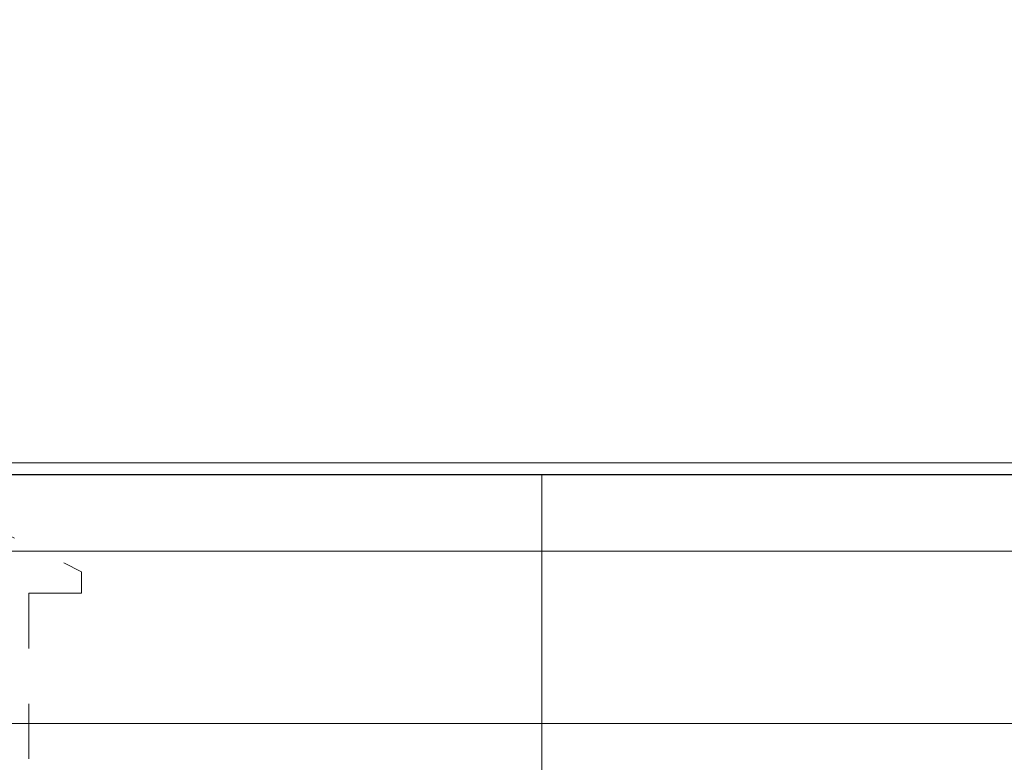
# Model space of a CAD drawing. Header units: millimetres. Extents: x 52659 to 1698020, y -10054 to 104697.
# Tile 21 of 256: x 135472 to 140506, y 15659 to 19455. Entities that reach past the tile are written whole.
import ezdxf

# ---------------------------------------------------------------- set-up
doc = ezdxf.new("R2010")
doc.units = ezdxf.units.MM
doc.header["$MEASUREMENT"] = 0
doc.linetypes.add('Traits', pattern=[564.444447, 282.222223, -282.222223])
doc.layers.add('08-01 2D Dessin général.2D', color=7, linetype='Continuous')
doc.layers.add('A-ROOF-____-OTLN.Modèle IFC', color=7, linetype='Continuous')

# ---------------------------------------------------------------- blocks, each defined once
blk = doc.blocks.new('Élément de coupe_80_1', base_point=(131932.7, 5158.1))
at = {"layer": 'A-ROOF-____-OTLN.Modèle IFC', "color": 7, "linetype": 'Continuous', "lineweight": 18}
for p, q in [((220913.8, 17127.8), (135182.7, 17127.8)), ((220913.8, 16738.1), (135182.7, 16738.1)), ((135182.7, 15858.1), (220913.8, 15858.1))]:
    blk.add_line(p, q, dxfattribs=at)
blk = doc.blocks.new('Élément de coupe_81_1', base_point=(131932.7, 5158.1))
at = {"layer": 'A-ROOF-____-OTLN.Modèle IFC', "color": 7, "linetype": 'Continuous', "lineweight": 18}
for p, q in [((143530.2, 17190.3), (132222.7, 17190.3)), ((143545.7, 17130.3), (132222.7, 17130.3))]:
    blk.add_line(p, q, dxfattribs=at)

msp = doc.modelspace()

# ---------------------------------------------------------------- linework, layer by layer
at = {"layer": '08-01 2D Dessin général.2D', "color": 7, "linetype": 'Traits', "lineweight": 20}
for p, q in [((130145.103, 19454.704), (135789.103, 16632.704)), ((135789.103, 16632.704), (135789.103, 16523.072)), ((135789.103, 16523.072), (135519.103, 16523.072)), ((135519.103, 16523.072), (135519.103, 5158.072))]:
    msp.add_line(p, q, dxfattribs=at)
at = {"layer": '08-01 2D Dessin général.2D', "color": 7, "linetype": 'Continuous', "lineweight": 9}
msp.add_line((138140.71, 14818.072), (138140.71, 17130.253), dxfattribs=at)

# ---------------------------------------------------------------- block references
at = {"layer": 'A-ROOF-____-OTLN.Modèle IFC', "lineweight": 0}
for name in ['Élément de coupe_81_1', 'Élément de coupe_80_1']:
    msp.add_blockref(name, (131932.668, 5158.072), dxfattribs=at)

doc.saveas('drawing.dxf')
